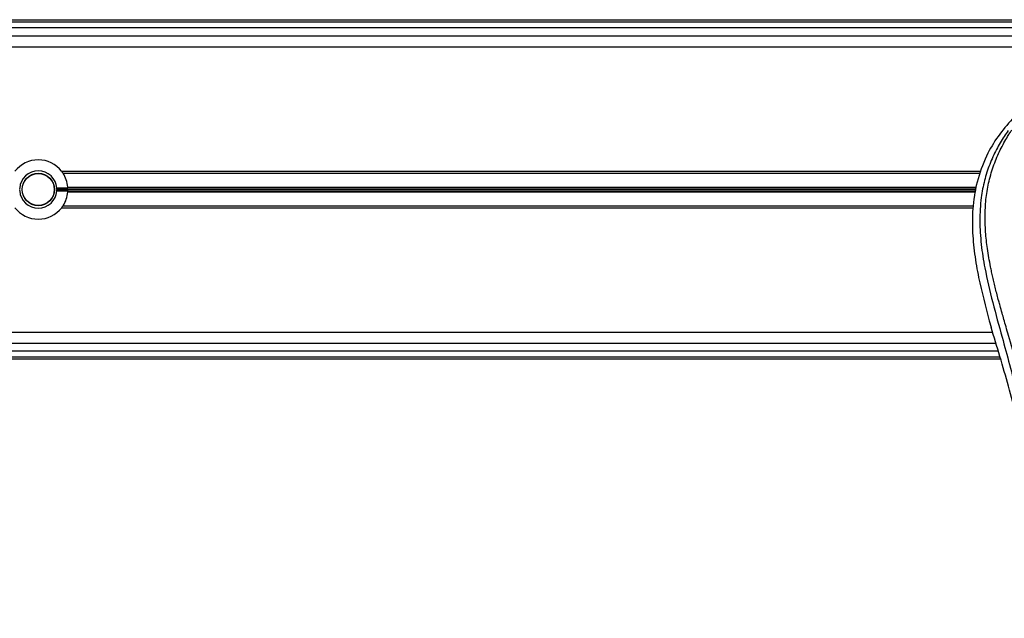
# Model space of a CAD drawing. Header units: millimetres. Extents: x 0 to 420, y 0 to 297.
# Tile 34 of 62: x 161.65 to 172.87, y 232.65 to 239.47. Entities that reach past the tile are written whole.
import ezdxf

# ---------------------------------------------------------------- set-up
doc = ezdxf.new("R2010")
doc.units = ezdxf.units.MM

msp = doc.modelspace()

# ---------------------------------------------------------------- linework, layer by layer
at = {"color": 7, "linetype": 'Continuous', "lineweight": 25}
for p, q in [((116.31152, 239.47329), (186.10744, 239.47329)), ((119.08787, 239.44829), (185.30017, 239.44829)), ((185.30607, 239.38068), (119.08198, 239.38068)), ((119.08198, 239.2884), (185.30607, 239.2884)), ((119.08198, 239.1634), (185.30607, 239.1634)), ((162.12595, 237.7459), (172.59939, 237.7459)), ((162.14206, 237.7234), (172.59066, 237.7234)), ((162.19702, 237.55328), (162.07183, 237.55328)), ((162.07183, 237.5233), (162.19702, 237.5233)), ((162.07233, 237.54183), (172.54456, 237.54183)), ((162.07233, 237.53476), (172.54326, 237.53476)), ((162.19627, 237.56535), (172.54886, 237.56535)), ((162.19627, 237.51123), (172.53895, 237.51123)), ((162.19654, 237.56182), (172.54822, 237.56182)), ((162.19654, 237.51477), (172.5396, 237.51477)), ((162.14221, 237.3534), (162.12487, 237.3328)), ((162.12612, 237.3309), (172.50927, 237.3309)), ((162.14221, 237.3534), (172.51005, 237.3534)), ((172.69439, 236.0412), (172.71431, 235.97157)), ((132.22163, 235.9134), (172.73142, 235.9134)), ((172.79538, 235.6959), (132.15767, 235.6959)), ((132.18487, 235.7884), (172.76818, 235.7884)), ((172.82261, 235.60329), (132.13044, 235.60329)), ((172.81526, 235.62829), (132.13779, 235.62829))]:
    msp.add_line(p, q, dxfattribs=at)
for radius in [0.185, 0.1825]:
    msp.add_circle((161.85986, 237.53829), radius, dxfattribs=at)
for radius, start, end in [(0.3375, 37.962405, 142.037595), (0.2125, 4.045533, 175.954467), (0.3375, 4.59914, 33.262634), (0.2125, 175.954467, 179.046996), (0.2125, 180.953004, 184.045533), (0.2125, 184.045533, 355.954467), (0.2125, 0.953004, 4.045533), (0.2125, 355.954467, 359.046996), (0.3375, 326.782507, 355.40086), (0.3375, 2.545909, 3.997433), (0.3375, 356.002567, 357.454091), (0.3375, 217.914534, 322.085466)]:
    msp.add_arc((161.85986, 237.53829), radius, start, end, dxfattribs=at)
for points, knots in [([(172.97696, 238.36449), (172.92044, 238.30106), (172.80744, 238.17427), (172.66328, 237.93927), (172.55662, 237.66335), (172.50325, 237.36609), (172.49812, 237.07818), (172.52354, 236.8051), (172.58444, 236.45768), (172.65108, 236.20525), (172.69439, 236.0412)], [0, 0, 0, 0, 0.10316831, 0.20624433, 0.33339074, 0.46068403, 0.57142712, 0.68264548, 0.793763, 1, 1, 1, 1]), ([(172.90877, 238.20981), (172.89383, 238.18803), (172.84859, 238.12209), (172.77403, 237.99607), (172.69633, 237.82685), (172.63667, 237.64209), (172.59553, 237.42642), (172.58147, 237.18103), (172.5993, 236.9119), (172.64813, 236.6001), (172.73111, 236.24863), (172.86297, 235.77924), (173.01028, 235.2291), (173.15221, 234.59368), (173.25907, 233.95188), (173.32725, 233.30498), (173.33503, 232.87207), (173.33891, 232.65568)], [0, 0, 0, 0, 0.01713148, 0.05187885, 0.08678877, 0.12161717, 0.15673053, 0.20338813, 0.25034812, 0.29727092, 0.36741646, 0.43767728, 0.5502447, 0.66284727, 0.77534658, 0.88770737, 1, 1, 1, 1]), ([(173.43853, 232.65237), (173.43661, 232.79906), (173.43268, 233.09887), (173.39759, 233.55458), (173.34242, 234.01439), (173.27414, 234.41378), (173.20402, 234.75387), (173.14177, 235.02536), (173.07372, 235.29508), (172.99862, 235.57386), (172.93401, 235.80326), (172.88635, 235.96936), (172.86227, 236.05392), (172.83964, 236.13366), (172.82002, 236.20315), (172.80073, 236.27272), (172.78357, 236.33777), (172.76588, 236.40703), (172.74961, 236.47361), (172.73472, 236.5375), (172.72123, 236.59867), (172.69882, 236.70706), (172.67257, 236.85843), (172.65017, 237.05829), (172.64407, 237.25338), (172.65621, 237.44768), (172.69001, 237.6376), (172.74461, 237.82149), (172.8186, 237.99357), (172.88351, 238.11008), (172.9286, 238.18298), (172.9448, 238.2079), (172.95264, 238.21995)], [0, 0, 0, 0, 0.0757702, 0.15485711, 0.23590506, 0.31485054, 0.36399108, 0.41519555, 0.45865907, 0.50762015, 0.56426777, 0.58171923, 0.5968623, 0.60967945, 0.62453602, 0.63416312, 0.64698127, 0.65929869, 0.67111214, 0.6824202, 0.69322322, 0.70352316, 0.73970395, 0.77276709, 0.80790749, 0.84137847, 0.87484774, 0.91020132, 0.94506666, 0.98012916, 0.9903909, 1, 1, 1, 1]), ([(162.12575, 237.74472), (162.12779, 237.74262), (162.13395, 237.73629), (162.13881, 237.72856), (162.14206, 237.7234)], [0, 0, 0, 0, 0.33166084, 1, 1, 1, 1]), ([(162.07233, 237.54183), (162.07233, 237.54139), (162.07235, 237.54052), (162.07236, 237.53885), (162.07236, 237.53715), (162.07234, 237.53574), (162.07233, 237.53504), (162.07233, 237.53476)], [0, 0, 0, 0, 0.21469187, 0.42938517, 0.64403997, 0.85867049, 1, 1, 1, 1]), ([(162.19627, 237.56535), (162.19631, 237.56479), (162.1964, 237.56367), (162.19649, 237.5625), (162.19653, 237.56195), (162.19654, 237.56182)], [0, 0, 0, 0, 0.43036916, 0.86076852, 1, 1, 1, 1]), ([(162.19654, 237.51477), (162.1965, 237.51433), (162.19644, 237.51345), (162.19634, 237.51216), (162.19628, 237.51141), (162.19627, 237.51123)], [0, 0, 0, 0, 0.42951385, 0.85899374, 1, 1, 1, 1]), ([(173.085, 234.61494), (173.02984, 234.84252), (172.91944, 235.29805), (172.78273, 235.74694), (172.71431, 235.97157)], [0, 0, 0, 0, 0.49959655, 1, 1, 1, 1])]:
    msp.add_open_spline(points, degree=3, knots=knots, dxfattribs=at)

doc.saveas('drawing.dxf')
